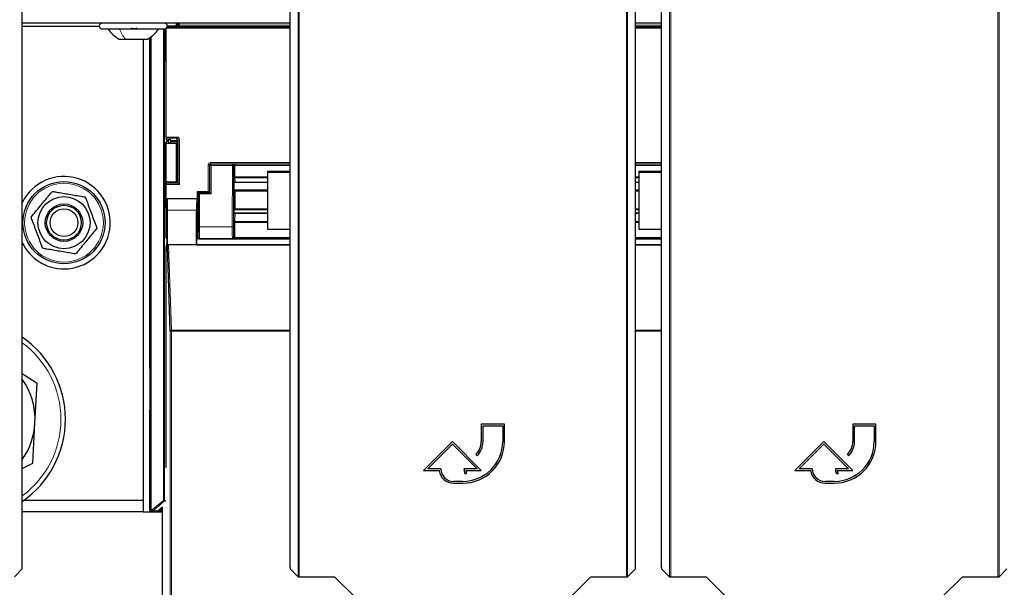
# Model space of a CAD drawing. Header units: millimetres. Extents: x 5 to 418, y 2 to 292.
# Tile 12 of 90: x 96 to 124, y 104 to 120. Entities that reach past the tile are written whole.
import ezdxf

# ---------------------------------------------------------------- set-up
doc = ezdxf.new("R2010")
doc.units = ezdxf.units.MM

msp = doc.modelspace()

# ---------------------------------------------------------------- linework, layer by layer
at = {"color": 7, "linetype": 'Continuous', "lineweight": 18}
for p, q in [((104.0791, 104.3546), (104.0791, 126.2659)), ((104.1124, 126.2659), (104.1124, 104.354)), ((113.5469, 104.354), (113.5469, 126.2659)), ((113.5803, 126.2659), (113.5803, 104.3546)), ((114.7905, 104.3546), (114.7905, 126.2659)), ((114.8238, 126.2659), (114.8238, 104.354)), ((124.2583, 104.354), (124.2583, 126.2659)), ((124.2916, 126.2659), (124.2916, 104.3546)), ((100.1988, 106.5522), (100.1988, 120.1404)), ((100.2321, 120.1404), (100.2321, 106.5522)), ((100.2409, 120.3071), (100.2409, 120.3063)), ((100.2455, 120.3055), (100.2455, 120.3071)), ((100.2455, 119.2246), (100.2455, 120.1419)), ((100.2789, 120.3071), (100.2789, 120.291)), ((103.8513, 120.1588), (100.2819, 120.1588)), ((100.3068, 120.1921), (103.8513, 120.1921)), ((100.6178, 120.2483), (100.6178, 120.3071)), ((100.6178, 120.2483), (100.6511, 120.2483)), ((100.6511, 120.3071), (100.6511, 120.2483)), ((100.6511, 120.2483), (103.8513, 120.2483)), ((103.8513, 120.215), (100.6522, 120.215)), ((113.8081, 120.2483), (114.5627, 120.2483)), ((114.5627, 120.215), (113.8081, 120.215)), ((113.8081, 120.1921), (114.5627, 120.1921)), ((114.5627, 120.1588), (113.8081, 120.1588)), ((99.813, 106.2903), (99.813, 119.8996)), ((99.8463, 119.9236), (99.8463, 106.2903)), ((100.2735, 117.0232), (100.5932, 117.0232)), ((100.5932, 116.99), (100.274, 116.99)), ((100.5719, 116.926), (100.5932, 116.99)), ((100.5932, 117.0232), (100.5932, 116.99)), ((100.2455, 115.0079), (100.2455, 116.8395)), ((100.2789, 116.8404), (100.2789, 115.7066)), ((100.3037, 116.9268), (100.3037, 116.9482)), ((100.3371, 116.9479), (100.3371, 116.9422)), ((100.4141, 116.926), (100.5719, 116.926)), ((100.6046, 116.8927), (100.4147, 116.8927)), ((100.6265, 116.9566), (100.6047, 116.891)), ((100.6265, 115.6922), (100.6265, 116.9566)), ((100.6265, 116.9566), (100.6598, 116.9566)), ((100.6598, 116.9566), (100.6598, 115.6588)), ((101.4886, 116.2238), (101.5219, 116.2238)), ((101.4886, 115.4427), (101.4886, 116.2238)), ((101.5382, 116.2075), (101.5219, 116.2238)), ((101.5219, 116.2238), (101.5219, 115.4418)), ((101.5716, 116.2075), (101.5382, 116.2075)), ((101.5382, 115.4197), (101.5382, 116.2075)), ((101.5553, 116.2571), (101.5553, 116.2904)), ((101.5553, 116.2904), (103.8513, 116.2904)), ((101.5553, 116.2571), (101.5716, 116.2408)), ((103.8513, 116.2571), (101.5553, 116.2571)), ((101.5716, 116.2075), (101.5716, 116.2408)), ((101.5716, 116.2408), (102.1876, 116.2408)), ((102.1876, 116.2075), (101.5716, 116.2075)), ((101.5716, 116.2075), (101.5716, 115.3864)), ((102.1822, 114.436), (102.1876, 116.2075)), ((102.1876, 116.2408), (102.1907, 116.2439)), ((102.1876, 116.2075), (102.1876, 116.2408)), ((102.1876, 116.2075), (102.2209, 116.2074)), ((102.1907, 116.2439), (103.8513, 116.2439)), ((102.2209, 116.2074), (102.2155, 114.4359)), ((102.2229, 116.2093), (102.2209, 116.2074)), ((102.2229, 115.8738), (102.2229, 116.1991)), ((102.2562, 116.2048), (102.2562, 115.8795)), ((103.8513, 116.2048), (102.2562, 116.2048)), ((113.8081, 116.2904), (114.5627, 116.2904)), ((114.5627, 116.2571), (113.8081, 116.2571)), ((113.8081, 116.2439), (114.5627, 116.2439)), ((114.5627, 116.2048), (113.8081, 116.2048)), ((102.2562, 115.8795), (103.1964, 115.8795)), ((103.1964, 115.8539), (102.2568, 115.8539)), ((102.2568, 115.8539), (102.2624, 115.7289)), ((113.8081, 115.8795), (113.9077, 115.8795)), ((113.9077, 115.8539), (113.8081, 115.8539)), ((100.6598, 115.6588), (100.2735, 115.6588)), ((100.274, 115.6921), (100.6266, 115.6921)), ((102.2291, 115.6976), (102.2234, 115.8227)), ((102.2624, 115.7289), (103.1964, 115.7289)), ((113.8081, 115.7289), (113.9077, 115.7289)), ((101.2049, 115.3864), (101.2002, 115.391)), ((101.2049, 114.436), (101.2049, 115.3864)), ((101.2382, 115.3864), (101.2049, 115.3864)), ((101.2336, 115.4244), (101.2382, 115.4197)), ((101.2382, 115.3864), (101.2382, 115.4197)), ((101.2382, 115.4197), (101.5382, 115.4197)), ((101.2382, 115.3864), (101.2382, 114.436)), ((101.5716, 115.3864), (101.2382, 115.3864)), ((102.2326, 114.9467), (102.2326, 115.4622)), ((102.2659, 115.4679), (102.2659, 114.9524)), ((103.1964, 115.4679), (102.2659, 115.4679)), ((113.9077, 115.4679), (113.8081, 115.4679)), ((101.1628, 115.2489), (101.1961, 115.2489)), ((101.1543, 114.9157), (100.312, 114.9157)), ((102.2234, 114.6161), (102.2291, 114.8512)), ((102.2624, 114.8255), (102.2568, 114.5905)), ((102.2624, 114.8255), (103.1964, 114.8255)), ((102.2659, 114.9524), (103.1964, 114.9524)), ((113.8081, 114.9524), (113.9077, 114.9524)), ((113.8081, 114.8255), (113.9077, 114.8255)), ((101.1886, 114.5736), (101.1886, 114.1249)), ((101.2382, 114.436), (101.2049, 114.436)), ((101.2382, 114.436), (102.1822, 114.436)), ((102.1822, 114.436), (102.2155, 114.4359)), ((102.2229, 114.1328), (102.2229, 114.5535)), ((102.2562, 114.5592), (102.2562, 114.1385)), ((103.1964, 114.5592), (102.2562, 114.5592)), ((102.2568, 114.5905), (103.1964, 114.5905)), ((113.8081, 114.5905), (113.9077, 114.5905)), ((113.9077, 114.5592), (113.8081, 114.5592)), ((101.1886, 114.1249), (101.1998, 114.1361)), ((102.2197, 114.136), (102.2229, 114.1328)), ((100.3451, 113.9157), (100.4291, 111.4623)), ((101.1543, 113.9403), (101.163, 113.9491)), ((101.1886, 114.1249), (101.163, 114.1249)), ((101.1964, 113.9157), (101.1873, 113.9067)), ((101.2331, 114.1028), (101.2219, 114.0916)), ((102.1864, 114.1028), (101.2331, 114.1028)), ((102.1907, 114.0984), (102.1864, 114.1028)), ((103.8513, 114.0984), (102.1907, 114.0984)), ((102.255, 114.126), (103.8513, 114.126)), ((113.8081, 114.126), (114.5627, 114.126)), ((114.5627, 114.0984), (113.8081, 114.0984)), ((100.3958, 89.5213), (100.3958, 111.4326)), ((100.3958, 111.4326), (100.4291, 111.4326)), ((100.4291, 111.4326), (100.4291, 111.4623)), ((100.4291, 111.4623), (103.8513, 111.4623)), ((100.4291, 111.4326), (100.4291, 89.5207)), ((103.8513, 111.4326), (100.4291, 111.4326)), ((113.8081, 111.4623), (114.5627, 111.4623)), ((114.5627, 111.4326), (113.8081, 111.4326)), ((99.7915, 110.3882), (99.8002, 110.3832)), ((99.8002, 109.1309), (99.7915, 109.1259)), ((99.8866, 106.2903), (100.1988, 106.5522)), ((100.2202, 106.5267), (99.9081, 106.2648)), ((100.1988, 106.5522), (100.2321, 106.5522)), ((100.2202, 106.5267), (100.1988, 106.5522)), ((100.2583, 106.5229), (100.2202, 106.5267)), ((100.2321, 106.5522), (100.2642, 106.549)), ((99.7915, 106.2689), (99.813, 106.2903)), ((99.813, 106.2903), (99.8463, 106.2903)), ((99.8463, 106.257), (99.8248, 106.2355)), ((99.8463, 106.2903), (99.8866, 106.2903)), ((99.8463, 106.2903), (99.8463, 106.257)), ((99.8866, 106.257), (99.8463, 106.257)), ((99.8866, 106.257), (99.8866, 106.2903)), ((99.8866, 106.2903), (99.9081, 106.2648)), ((100.0146, 106.2442), (99.8866, 106.257)), ((99.9081, 106.2648), (100.0361, 106.252)), ((100.0361, 106.252), (100.1683, 106.3629)), ((100.168, 106.3192), (100.1182, 106.2774)), ((100.1182, 106.2774), (100.1182, 106.2441)), ((100.1182, 106.2774), (100.168, 106.2774)), ((100.168, 106.2441), (100.1182, 106.2441))]:
    msp.add_line(p, q, dxfattribs=at)
at = {"color": 7, "linetype": 'Continuous', "lineweight": 25}
for p, q in [((96.1275, 104.6152), (96.1275, 121.1902)), ((103.8513, 104.6152), (103.8513, 121.1902)), ((113.8081, 104.6152), (113.8081, 121.1902)), ((114.5627, 104.6152), (114.5627, 121.1902)), ((103.8513, 120.3071), (96.1275, 120.3071)), ((96.1275, 120.2237), (98.3464, 120.2237)), ((98.4297, 120.1404), (100.2297, 120.1404)), ((100.2735, 117.0232), (100.2735, 120.1528)), ((100.3208, 120.2341), (100.5719, 120.2341)), ((100.563, 120.3071), (100.563, 120.2341)), ((100.5739, 120.2341), (100.5739, 120.3071)), ((100.6039, 120.26), (100.5739, 120.26)), ((100.6041, 120.3071), (100.6039, 120.26)), ((100.6039, 120.26), (100.6086, 120.2459)), ((100.6053, 120.2358), (100.6086, 120.2459)), ((100.6179, 120.218), (100.6086, 120.2459)), ((114.5627, 120.3071), (113.8081, 120.3071)), ((98.9172, 119.8487), (99.1041, 119.8487)), ((99.1041, 119.8487), (99.7422, 119.8487)), ((99.613, 119.8487), (99.613, 106.5571)), ((99.7915, 119.8842), (99.7915, 110.3882)), ((100.2455, 119.2246), (100.2735, 119.1827)), ((100.2875, 116.9497), (100.274, 116.99)), ((100.3037, 116.9268), (100.2455, 116.8395)), ((100.563, 116.8404), (100.2789, 116.8404)), ((100.3208, 116.9479), (100.3741, 116.9479)), ((100.3218, 116.9421), (100.3218, 116.9276)), ((100.3721, 116.8522), (100.3218, 116.9276)), ((100.4087, 116.9422), (100.3371, 116.9422)), ((100.5739, 116.8513), (100.4054, 116.8513)), ((100.4141, 116.926), (100.4074, 116.9462)), ((100.4147, 116.8513), (100.4147, 116.8927)), ((100.5739, 116.8513), (100.563, 116.8404)), ((100.563, 116.8404), (100.563, 115.7341)), ((100.5739, 115.7341), (100.5739, 116.8513)), ((100.6047, 116.0077), (100.6047, 116.891)), ((100.5739, 116.0077), (100.6047, 116.0077)), ((100.6047, 116.0077), (100.6039, 115.76)), ((103.1964, 116.04), (103.8513, 116.04)), ((103.1964, 116.04), (103.1964, 116.0111)), ((103.1964, 116.0111), (103.8513, 116.0111)), ((103.1964, 116.0111), (103.1964, 114.3697)), ((113.9077, 116.04), (114.5627, 116.04)), ((113.9077, 116.04), (113.9077, 116.0111)), ((113.9077, 116.0111), (114.5627, 116.0111)), ((113.9077, 116.0111), (113.9077, 114.3697)), ((100.2735, 114.1244), (100.2735, 115.6588)), ((100.274, 115.6921), (100.2875, 115.7324)), ((100.3208, 115.7341), (100.5719, 115.7341)), ((100.6039, 115.76), (100.5739, 115.76)), ((100.6039, 115.76), (100.6086, 115.7459)), ((100.6053, 115.7358), (100.6086, 115.7459)), ((100.6265, 115.6922), (100.6086, 115.7459)), ((100.6266, 115.6921), (100.6598, 115.6588)), ((102.2297, 115.6951), (102.2297, 115.695)), ((102.2297, 115.695), (102.2297, 115.5112)), ((102.2628, 115.7269), (103.1964, 115.7269)), ((113.8081, 115.7269), (113.9077, 115.7269)), ((101.1697, 115.4427), (101.1697, 115.2491)), ((101.4886, 115.4427), (101.1697, 115.4427)), ((101.2002, 115.391), (101.2002, 114.9157)), ((101.4889, 115.4244), (101.2336, 115.4244)), ((101.5219, 115.4418), (101.5287, 115.4317)), ((101.5222, 115.4249), (101.5287, 115.4292)), ((101.5287, 115.4317), (101.5287, 115.4292)), ((101.5382, 115.4197), (101.5287, 115.4292)), ((101.5716, 115.3864), (101.5382, 115.4197)), ((102.2329, 115.508), (102.2297, 115.5112)), ((102.2673, 115.507), (103.1964, 115.507)), ((113.8081, 115.507), (113.9077, 115.507)), ((100.2455, 115.0079), (100.2735, 114.966)), ((100.3055, 115.2468), (100.3033, 115.2491)), ((101.163, 115.2491), (100.3033, 115.2491)), ((101.1601, 115.2491), (100.3062, 115.2491)), ((101.1604, 115.2488), (101.1628, 115.2468)), ((101.163, 115.2491), (101.2002, 115.2491)), ((100.2974, 114.9157), (100.2974, 113.9427)), ((100.312, 113.8786), (100.312, 114.9157)), ((101.1543, 113.9403), (101.1543, 114.9157)), ((102.2327, 114.9239), (102.2297, 114.9209)), ((102.2297, 114.9209), (102.2297, 114.8661)), ((102.2297, 114.8661), (102.2297, 114.866)), ((103.1964, 114.8333), (102.2629, 114.8333)), ((103.1964, 114.9249), (102.2669, 114.9249)), ((113.9077, 114.9249), (113.8081, 114.9249)), ((113.9077, 114.8333), (113.8081, 114.8333)), ((101.163, 113.9491), (101.163, 114.5491)), ((101.1945, 114.5824), (101.1886, 114.5736)), ((103.1964, 114.3697), (103.8513, 114.3697)), ((113.9077, 114.3697), (114.5627, 114.3697)), ((100.2785, 107.5157), (100.2785, 113.8583)), ((100.2791, 113.8916), (100.2969, 113.9094)), ((100.3958, 111.4326), (100.312, 113.8786)), ((101.1651, 113.9157), (100.3451, 113.9157)), ((101.1645, 114.091), (101.163, 114.091)), ((103.8513, 113.9067), (101.1873, 113.9067)), ((103.8513, 113.9157), (101.1964, 113.9157)), ((101.2793, 114.091), (103.8513, 114.091)), ((113.8081, 114.091), (114.5627, 114.091)), ((114.5627, 113.9157), (113.8081, 113.9157)), ((114.5627, 113.9067), (113.8081, 113.9067)), ((96.1275, 110.2137), (96.5569, 109.9332)), ((99.8003, 110.2777), (99.8003, 109.2364)), ((96.4933, 108.7802), (96.5569, 109.9332)), ((99.7915, 109.1259), (99.7915, 106.2689)), ((96.4297, 107.6273), (96.4933, 108.7802)), ((110.0297, 108.7491), (109.363, 108.7491)), ((109.363, 108.7491), (109.363, 108.2491)), ((110.0297, 108.2491), (110.0297, 108.7491)), ((120.7411, 108.7491), (120.0744, 108.7491)), ((120.0744, 108.7491), (120.0744, 108.2491)), ((120.7411, 108.2491), (120.7411, 108.7491)), ((109.413, 108.2491), (109.413, 108.6991)), ((109.413, 108.6991), (109.9797, 108.6991)), ((109.9797, 108.6991), (109.9797, 108.2491)), ((120.1244, 108.2491), (120.1244, 108.6991)), ((120.1244, 108.6991), (120.6911, 108.6991)), ((120.6911, 108.6991), (120.6911, 108.2491)), ((108.5297, 108.2491), (107.6964, 107.4157)), ((107.8171, 107.4657), (108.5297, 108.1784)), ((109.363, 107.4157), (108.5297, 108.2491)), ((108.5297, 108.1784), (109.2423, 107.4657)), ((119.2411, 108.2491), (118.4077, 107.4157)), ((118.5285, 107.4657), (119.2411, 108.1784)), ((120.0744, 107.4157), (119.2411, 108.2491)), ((119.2411, 108.1784), (119.9537, 107.4657)), ((96.1275, 107.4743), (96.4297, 107.6273)), ((109.2068, 107.872), (109.2422, 107.8366)), ((119.9182, 107.872), (119.9536, 107.8366)), ((100.2642, 107.5014), (100.2785, 107.5157)), ((107.6964, 107.4157), (108.1494, 107.4157)), ((108.1964, 107.4657), (107.8171, 107.4657)), ((109.2423, 107.4657), (108.863, 107.4657)), ((108.8898, 107.3257), (108.9398, 107.3257)), ((108.9127, 107.4157), (109.363, 107.4157)), ((118.4077, 107.4157), (118.8608, 107.4157)), ((118.9077, 107.4657), (118.5285, 107.4657)), ((119.9537, 107.4657), (119.5744, 107.4657)), ((119.6012, 107.3257), (119.6512, 107.3257)), ((119.6241, 107.4157), (120.0744, 107.4157)), ((108.8297, 107.0991), (108.563, 107.0991)), ((108.563, 107.0491), (108.8297, 107.0491)), ((119.5411, 107.0991), (119.2744, 107.0991)), ((119.2744, 107.0491), (119.5411, 107.0491)), ((96.176, 106.5571), (99.613, 106.5571)), ((99.613, 106.5571), (99.613, 106.2237)), ((99.613, 106.2237), (96.1275, 106.2237)), ((99.613, 106.2237), (100.168, 106.2237)), ((99.8248, 106.2355), (100.168, 106.2355)), ((100.168, 89.7818), (100.168, 106.3568)), ((95.8997, 104.3546), (96.1269, 104.5818)), ((103.8519, 104.5818), (104.0791, 104.3546)), ((113.5803, 104.3546), (113.8075, 104.5818)), ((114.5633, 104.5818), (114.7905, 104.3546)), ((124.2916, 104.3546), (124.5189, 104.5818)), ((104.1124, 104.354), (105.1332, 104.354)), ((105.1332, 104.354), (105.7439, 103.7433)), ((111.9154, 103.7433), (112.5262, 104.354)), ((112.5262, 104.354), (113.5469, 104.354)), ((114.8238, 104.354), (115.8445, 104.354)), ((115.8445, 104.354), (116.4553, 103.7433)), ((122.6268, 103.7433), (123.2376, 104.354)), ((123.2376, 104.354), (124.2583, 104.354))]:
    msp.add_line(p, q, dxfattribs=at)
for radius in [1.1833, 0.75, 0.5417, 0.5, 0.4]:
    msp.add_circle((97.3297, 114.5571), radius, dxfattribs=at)
at = {"color": 7, "linetype": 'Continuous', "lineweight": 18}
msp.add_circle((97.3297, 114.5571), 1.1352, dxfattribs=at)
at = {"color": 7, "linetype": 'Continuous', "lineweight": 25}
for centre, radius, start, end in [((98.4297, 120.2237), 0.0833, 90, 270), ((100.2297, 120.2237), 0.0833, 270, 90), ((97.3297, 114.5571), 1.3333, 270, 154.37514), ((97.3297, 114.5571), 1.3333, 205.62486, 270), ((94.4964, 108.8904), 2.875, 304.56585, 55.43415), ((99.8748, 110.3882), 0.0833, 179.9999, 203.42807), ((94.4964, 108.8904), 2, 356.84238, 35.35623), ((99.8748, 109.1259), 0.0833, 156.57193, 180.0001), ((94.4964, 108.8904), 2, 324.64377, 356.84238), ((108.8297, 108.2491), 1.2, 270, 360), ((108.8297, 108.2491), 1.15, 270, 360), ((108.8297, 108.2491), 0.5333, 315, 360), ((108.8297, 108.2491), 0.5833, 315, 360), ((119.5411, 108.2491), 1.2, 270, 360), ((119.5411, 108.2491), 1.15, 270, 360), ((119.5411, 108.2491), 0.5333, 315, 360), ((119.5411, 108.2491), 0.5833, 315, 360), ((108.563, 107.4657), 0.4167, 186.8921, 270), ((108.563, 107.4657), 0.3667, 180, 270), ((109.2423, 107.4657), 0.3793, 180, 201.66618), ((109.2423, 107.4657), 0.3333, 188.62693, 204.84083), ((119.2744, 107.4657), 0.4167, 186.8921, 270), ((119.2744, 107.4657), 0.3667, 180, 270), ((119.9537, 107.4657), 0.3793, 180, 201.66618), ((119.9537, 107.4657), 0.3333, 188.62693, 204.84083), ((99.8248, 106.2689), 0.0333, 180.00017, 269.99983)]:
    msp.add_arc(centre, radius, start, end, dxfattribs=at)
at = {"color": 7, "linetype": 'Continuous', "lineweight": 18}
for centre, radius, start, end in [((101.5716, 116.2075), 0.0333, 90.02044, 179.97956), ((102.1876, 116.2075), 0.0333, 359.84417, 89.97948), ((102.2469, 115.7804), 0.4295, 88.75881, 93.20619), ((102.2483, 116.1505), 0.0548, 81.72868, 117.63396), ((102.2483, 115.8252), 0.0548, 81.72868, 117.63396), ((102.256, 115.8213), 0.0326, 88.66024, 177.59954), ((102.2616, 115.6963), 0.0326, 88.66024, 177.59954), ((101.2382, 115.3864), 0.0333, 90.02044, 179.97956), ((102.258, 115.4136), 0.0548, 81.72868, 117.63396), ((102.2593, 114.856), 0.0307, 189.14008, 275.72189), ((102.258, 114.8981), 0.0548, 81.72868, 117.63396), ((102.2483, 114.5049), 0.0548, 81.72868, 117.63396), ((102.2537, 114.621), 0.0307, 189.14008, 275.72189), ((101.2331, 114.1361), 0.0333, 180.02044, 269.97956), ((102.1864, 114.1361), 0.0333, 270.02036, 359.8033), ((102.2483, 114.0842), 0.0548, 81.72868, 117.63396), ((102.2378, 114.075), 0.0538, 71.31698, 106.71781), ((100.4277, 111.4304), 0.032, 87.42531, 175.98585), ((94.4964, 108.8904), 2.7434, 306.48184, 53.51816), ((100.1988, 106.5522), 0.0333, 310.00649, 359.99901), ((99.8463, 106.2903), 0.0333, 180.0002, 269.9998), ((99.8866, 106.2903), 0.0333, 270.00246, 310.00618), ((100.0146, 106.2775), 0.0333, 270.00246, 310.00618)]:
    msp.add_arc(centre, radius, start, end, dxfattribs=at)
at = {"color": 7, "linetype": 'Continuous', "lineweight": 25}
for centre, major_axis, ratio, start_param, end_param in [((100.3208, 120.2324), (0.0333, 0), 0.0524078, 1.5707963, 1.8255304), ((100.5719, 120.2359), (0.0333, 0), 0.0524078, 4.712389, 6.265732), ((100.2789, 119.2246), (0.0333, 0), 0.0261859, 3.1590459, 4.712389), ((100.2741, 117.0232), (0, 0.0333), 0.0174551, 1.5707963, 3.0892328), ((100.2789, 116.8395), (0.0333, 0), 0.0261859, 1.5707963, 3.1241394), ((100.3208, 116.9497), (0.0333, 0), 0.0524078, 3.1590459, 4.712389), ((100.3371, 116.9268), (0.0333, 0), 0.0261859, 2.045545, 3.1241394), ((100.3371, 116.9411), (0.0333, 0), 0.0349208, 1.5707963, 2.045545), ((100.4054, 116.8522), (0.0333, 0), 0.0261859, 3.1590459, 4.712389), ((100.3741, 116.9462), (0.0333, 0), 0.0524078, 0.0174533, 1.5707963), ((100.4141, 116.8927), (0, 0.0333), 0.0174551, 4.712389, 6.2308254), ((100.5719, 116.8927), (-0.0199, 0.0275), 0.9462863, 4.1136959, 5.6321324), ((100.5714, 116.891), (-0.0105, -0.0317), 0.9984779, 1.8927601, 1.9442066), ((100.2741, 115.6588), (0, 0.0333), 0.0174551, 0.0523599, 1.5707963), ((100.3208, 115.7324), (0.0333, 0), 0.0524078, 1.5707963, 3.1241394), ((100.5719, 115.7359), (0.0333, 0), 0.0524078, 4.712389, 6.265732), ((100.6598, 115.6922), (0.0333, 0), 0.0524078, 3.1590459, 3.1939525), ((102.263, 115.7602), (0.0002, 0.0333), 0.034909, 3.1418078, 3.3561641), ((101.2336, 115.391), (-0.0236, 0.0236), 0.9996955, 5.4979394, 7.0684312), ((101.4886, 115.4418), (0.0333, 0), 0.0261859, 0.0174533, 1.5707963), ((101.4889, 115.4249), (0.0333, 0), 0.0174551, 4.712389, 6.2570054), ((102.2338, 115.4738), (0.0002, 0.0667), 0.017455, 1.0317492, 1.745383), ((100.2789, 115.0079), (0.0333, 0), 0.0261859, 3.1590459, 4.712389), ((100.3033, 114.9157), (0, 0.3333), 0.0174551, 0, 1.5707963), ((100.3062, 114.9157), (0, 0.3333), 0.0174551, 4.712389, 6.3990863), ((101.1601, 114.9157), (0, 0.3333), 0.0174551, 6.2415702, 7.8539816), ((101.163, 114.9157), (0, 0.3667), 0.0174551, 0.4315851, 3.1400061), ((101.163, 114.9157), (0, 0.3333), 0.0174551, 0, 0.0349066), ((101.1964, 114.9157), (0, 0.3333), 0.0192006, 0.0349066, 2.9822904), ((101.1944, 114.9157), (0, 0.3333), 0.0174551, 3.1677726, 4.712389), ((102.2338, 114.9583), (0.0002, 0.0667), 0.017455, 1.745383, 2.1135034), ((101.1553, 114.5736), (0.0333, 0), 0.0261859, 5.1599776, 6.265732), ((100.3068, 114.1244), (-0.0236, -0.0236), 0.9996955, 5.4979394, 6.783802), ((100.2791, 113.8583), (0, 0.0333), 0.0174551, 0.0174533, 1.5707963), ((100.2969, 113.9427), (0, 0.0333), 0.0174551, 3.1590459, 4.712389), ((100.3453, 113.8783), (-0.0013, 0.0374), 0.8908988, 6.2526748, 7.8155478), ((101.1876, 113.9404), (0.0236, 0.0236), 0.9996955, 2.3563468, 3.1864609), ((101.1964, 113.9491), (-0.0236, -0.0236), 0.9996955, 5.4979394, 7.0684312), ((101.1885, 113.9412), (0.0137, 0.032), 0.9516992, 2.7872637, 3.5276413), ((96.1269, 104.6152), (0, 0.0333), 0.0174551, 3.1590459, 4.712389), ((103.8519, 104.6152), (0, 0.0333), 0.0174551, 1.5707963, 3.1241394), ((113.8075, 104.6152), (0, 0.0333), 0.0174551, 3.1590459, 4.712389), ((114.5633, 104.6152), (0, 0.0333), 0.0174551, 1.5707963, 3.1241394), ((104.1124, 104.3546), (0.0333, 0), 0.0174551, 3.1590459, 4.712389), ((113.5469, 104.3546), (0.0333, 0), 0.0174551, 4.712389, 6.265732), ((114.8238, 104.3546), (0.0333, 0), 0.0174551, 3.1590459, 4.712389), ((124.2583, 104.3546), (0.0333, 0), 0.0174551, 4.712389, 6.265732)]:
    msp.add_ellipse(centre, major_axis=major_axis, ratio=ratio, start_param=start_param, end_param=end_param, dxfattribs=at)
at = {"color": 7, "linetype": 'Continuous', "lineweight": 18}
for centre, major_axis, ratio, start_param, end_param in [((100.619, 120.2483), (0, 0.0667), 0.0174551, 1.5707963, 2.0425627), ((100.6523, 120.2483), (0, 0.0333), 0.0349101, 1.5707963, 3.0892328), ((100.5932, 116.9565), (-0.0211, -0.0633), 0.9984779, 1.8927601, 3.462643), ((100.5932, 116.9565), (0.0106, 0.0318), 0.9954497, 5.0343527, 6.6042357), ((101.5553, 116.2238), (0.0472, -0.0472), 0.9996955, 2.3563468, 3.9268385), ((101.5553, 116.2238), (-0.0236, 0.0236), 0.999087, 5.4979394, 7.0684312), ((102.1907, 116.2105), (-0.0126, 0.0311), 0.9515581, 4.3066748, 5.8802434), ((102.1907, 116.2105), (0.0655, -0.0008), 0.5086981, 0.0033224, 1.576891), ((102.224, 116.2106), (0.0002, 0.0667), 0.017455, 1.5910756, 1.745383), ((102.2574, 116.2105), (0.0002, 0.0333), 0.034909, 1.591237, 1.7455444), ((102.224, 115.8854), (0.0002, 0.0667), 0.017455, 1.745383, 2.7925805), ((102.2574, 115.8853), (0.0002, 0.0333), 0.034909, 1.7455444, 2.792742), ((102.2297, 115.7603), (0.0002, 0.0667), 0.017455, 2.7925805, 3.3471363), ((102.263, 115.7602), (0.0002, 0.0333), 0.034909, 2.792742, 3.1418078), ((102.2671, 115.4737), (0.0002, 0.0333), 0.034909, 6.2659472, 8.0287297), ((102.2297, 114.8001), (0.0002, 0.0667), 0.017455, 0.1436297, 0.6981854), ((102.263, 114.8), (0.0002, 0.0333), 0.034909, 0.1349247, 0.6983468), ((102.2671, 114.9582), (0.0002, 0.0333), 0.034909, 1.7455444, 3.1592611), ((101.1997, 114.436), (0, 0.3), 0.0174551, 3.1590459, 4.712389), ((101.233, 114.436), (0, 0.3333), 0.0157096, 3.1590459, 4.712389), ((102.1874, 114.436), (0.0009, 0.3333), 0.0157095, 1.5708399, 3.1241829), ((102.2207, 114.4359), (0.0009, 0.3), 0.017455, 1.5708501, 3.1241931), ((102.224, 114.5651), (0.0002, 0.0667), 0.017455, 0.6981854, 1.745383), ((102.2574, 114.565), (0.0002, 0.0333), 0.034909, 0.6983468, 1.7455444), ((102.1895, 114.1388), (-0.0271, 0.0612), 0.995438, 4.1059053, 4.2945101), ((101.2219, 114.1249), (0.0236, 0.0236), 0.999087, 2.3563468, 3.9268385), ((102.1907, 114.1318), (0.0127, 0.0311), 0.9517046, 3.5460728, 4.9248829), ((102.1907, 114.1318), (0.0655, 0.0008), 0.5086435, 4.7062961, 6.0851062), ((102.1895, 114.133), (-0.0139, 0.0306), 0.9906893, 4.0958032, 4.284408), ((100.1184, 106.2442), (0.1037, 0), 0.0011218, 3.1528111, 4.7110519), ((100.1184, 106.2775), (0.0823, 0.0255), 0.0008127, 3.1522108, 4.7104517)]:
    msp.add_ellipse(centre, major_axis=major_axis, ratio=ratio, start_param=start_param, end_param=end_param, dxfattribs=at)
at = {"color": 7, "linetype": 'Continuous', "lineweight": 25}
for points, knots in [([(98.5964, 120.1404), (98.6415, 120.0826), (98.7317, 119.967), (98.8554, 119.8881), (98.9172, 119.8487)], [0, 0, 0, 0, 0.5000001, 1, 1, 1, 1]), ([(99.42, 120.1689), (99.4179, 120.165), (99.4138, 120.1572), (99.3982, 120.148), (99.3767, 120.1419), (99.3506, 120.1396), (99.324, 120.1418), (99.3008, 120.1479), (99.2831, 120.1572), (99.2772, 120.165), (99.2743, 120.1689)], [0, 0, 0, 0, 0.1251933, 0.2494385, 0.3742794, 0.4990244, 0.6238686, 0.7493688, 0.8744304, 1, 1, 1, 1]), ([(99.7422, 119.8487), (99.804, 119.8881), (99.9277, 119.967), (100.0179, 120.0826), (100.063, 120.1404)], [0, 0, 0, 0, 0.4999999, 1, 1, 1, 1]), ([(100.6522, 120.215), (100.6521, 120.215), (100.6453, 120.2153), (100.6332, 120.216), (100.6204, 120.217), (100.6187, 120.2177), (100.6179, 120.218)], [0, 0, 0, 0, 0.0069027, 0.4128976, 0.7521669, 1, 1, 1, 1]), ([(102.2298, 115.6979), (102.2298, 115.6979), (102.2298, 115.6979), (102.2299, 115.699), (102.2304, 115.7015), (102.2318, 115.7063), (102.2358, 115.714), (102.2439, 115.7218), (102.2538, 115.7265), (102.2603, 115.7264), (102.2629, 115.7263)], [0, 0, 0, 0, 0.0589879, 0.1238611, 0.1744013, 0.2546619, 0.4160732, 0.6475644, 0.8604761, 1, 1, 1, 1]), ([(96.381, 114.7179), (96.4662, 114.8209), (96.6394, 115.03), (96.8467, 115.2804), (96.9643, 115.4225), (96.9946, 115.4591)], [0, 0, 0, 0, 0.418553, 0.8501562, 1, 1, 1, 1]), ([(96.9946, 115.4591), (97.0339, 115.4524), (97.1939, 115.4253), (97.4837, 115.3762), (97.7622, 115.3289), (97.9148, 115.3031), (97.9433, 115.2982)], [0, 0, 0, 0, 0.1256357, 0.5116401, 0.9088287, 1, 1, 1, 1]), ([(97.9433, 115.2982), (97.9899, 115.1729), (98.0844, 114.9184), (98.1976, 114.6137), (98.2619, 114.4408), (98.2784, 114.3962)], [0, 0, 0, 0, 0.418553, 0.8501562, 1, 1, 1, 1]), ([(102.2329, 115.508), (102.2336, 115.5079), (102.2354, 115.5077), (102.2482, 115.5073), (102.2604, 115.5071), (102.2672, 115.507), (102.2673, 115.507)], [0, 0, 0, 0, 0.24730847, 0.58544299, 0.9931125, 1, 1, 1, 1]), ([(101.1628, 115.2468), (101.1673, 115.2472), (101.1729, 115.2477), (101.1828, 115.2483), (101.1869, 115.2485), (101.1896, 115.2486), (101.1915, 115.2487), (101.1928, 115.2488), (101.1936, 115.2488), (101.1943, 115.2488), (101.1948, 115.2489), (101.1952, 115.2489), (101.1955, 115.2489), (101.1959, 115.2489), (101.196, 115.2489), (101.1961, 115.2489), (101.1961, 115.2489)], [0, 0, 0, 0, 0.5499294, 0.7043433, 0.8062148, 0.8729938, 0.9166665, 0.9452305, 0.9639523, 0.9762787, 0.9844591, 0.9899609, 0.9956125, 0.9978401, 0.9996316, 1, 1, 1, 1]), ([(96.716, 113.8159), (96.6695, 113.9412), (96.575, 114.1957), (96.4617, 114.5005), (96.3975, 114.6733), (96.381, 114.7179)], [0, 0, 0, 0, 0.418553, 0.8501562, 1, 1, 1, 1]), ([(102.2297, 114.866), (102.2301, 114.8623), (102.2308, 114.8549), (102.2366, 114.845), (102.245, 114.8375), (102.2538, 114.8339), (102.26, 114.8331), (102.2624, 114.833), (102.263, 114.833)], [0, 0, 0, 0, 0.2147108, 0.4294223, 0.6441235, 0.8588478, 0.9659952, 1, 1, 1, 1]), ([(102.2386, 114.8441), (102.2373, 114.8455), (102.2346, 114.8486), (102.2321, 114.8536), (102.2307, 114.858), (102.2301, 114.8605), (102.23, 114.8615), (102.23, 114.8618), (102.23, 114.8619)], [0, 0, 0, 0, 0.2517316, 0.5254353, 0.7337081, 0.8618917, 0.9605601, 1, 1, 1, 1]), ([(102.2669, 114.9249), (102.2668, 114.9249), (102.2601, 114.9247), (102.2479, 114.9245), (102.2352, 114.9242), (102.2334, 114.924), (102.2327, 114.9239)], [0, 0, 0, 0, 0.0069093, 0.4121797, 0.7519393, 1, 1, 1, 1]), ([(102.2628, 114.8339), (102.2611, 114.8337), (102.2556, 114.8333), (102.2475, 114.8368), (102.2412, 114.8408), (102.239, 114.8436), (102.2386, 114.8441)], [0, 0, 0, 0, 0.1914603, 0.6026864, 0.9342801, 1, 1, 1, 1]), ([(101.1945, 114.5823), (101.1943, 114.5823), (101.1925, 114.5823), (101.187, 114.5814), (101.1783, 114.5779), (101.1699, 114.5703), (101.1641, 114.5603), (101.1634, 114.5528), (101.163, 114.5491)], [0, 0, 0, 0, 0.0099195, 0.1088769, 0.3316896, 0.5544681, 0.7772339, 1, 1, 1, 1]), ([(98.2784, 114.3962), (98.1932, 114.2933), (98.02, 114.0841), (97.8127, 113.8337), (97.6951, 113.6916), (97.6647, 113.655)], [0, 0, 0, 0, 0.418553, 0.8501562, 1, 1, 1, 1]), ([(101.2793, 114.091), (101.2737, 114.091), (101.2595, 114.091), (101.2444, 114.0908), (101.2325, 114.0907), (101.2261, 114.0906), (101.2202, 114.0906), (101.2121, 114.0906), (101.2001, 114.0908), (101.1828, 114.091), (101.1695, 114.091), (101.1645, 114.091)], [0, 0, 0, 0, 0.1330621, 0.3342914, 0.4091609, 0.4846928, 0.5105639, 0.5438591, 0.6869367, 0.8831699, 1, 1, 1, 1]), ([(101.2219, 114.0916), (101.222, 114.0916), (101.2285, 114.0915), (101.2406, 114.0913), (101.2602, 114.0911), (101.2737, 114.091), (101.2793, 114.091)], [0, 0, 0, 0, 0.00696, 0.4064555, 0.7501921, 1, 1, 1, 1]), ([(97.6647, 113.655), (97.6362, 113.6599), (97.4871, 113.6851), (97.2088, 113.7323), (96.9188, 113.7815), (96.7553, 113.8092), (96.716, 113.8159)], [0, 0, 0, 0, 0.0911715, 0.4772726, 0.8743641, 1, 1, 1, 1]), ([(99.8002, 110.3832), (99.8002, 110.383), (99.8002, 110.3797), (99.8002, 110.3679), (99.8002, 110.3462), (99.8003, 110.3139), (99.8003, 110.2891), (99.8003, 110.2777)], [0, 0, 0, 0, 0.0051807, 0.1169611, 0.4233704, 0.73591, 1, 1, 1, 1]), ([(99.8003, 109.2364), (99.8003, 109.225), (99.8003, 109.2002), (99.8002, 109.1679), (99.8002, 109.1463), (99.8002, 109.1344), (99.8002, 109.1311), (99.8002, 109.1309)], [0, 0, 0, 0, 0.26409, 0.5766296, 0.8830389, 0.9948193, 1, 1, 1, 1])]:
    msp.add_open_spline(points, degree=3, knots=knots, dxfattribs=at)
at = {"color": 7, "linetype": 'Continuous', "lineweight": 18}
msp.add_open_spline([(98.9286, 120.1404), (98.9533, 120.0826), (99.0026, 119.967), (99.0703, 119.8881), (99.1041, 119.8487)], degree=3, dxfattribs=at)

doc.saveas('drawing.dxf')
